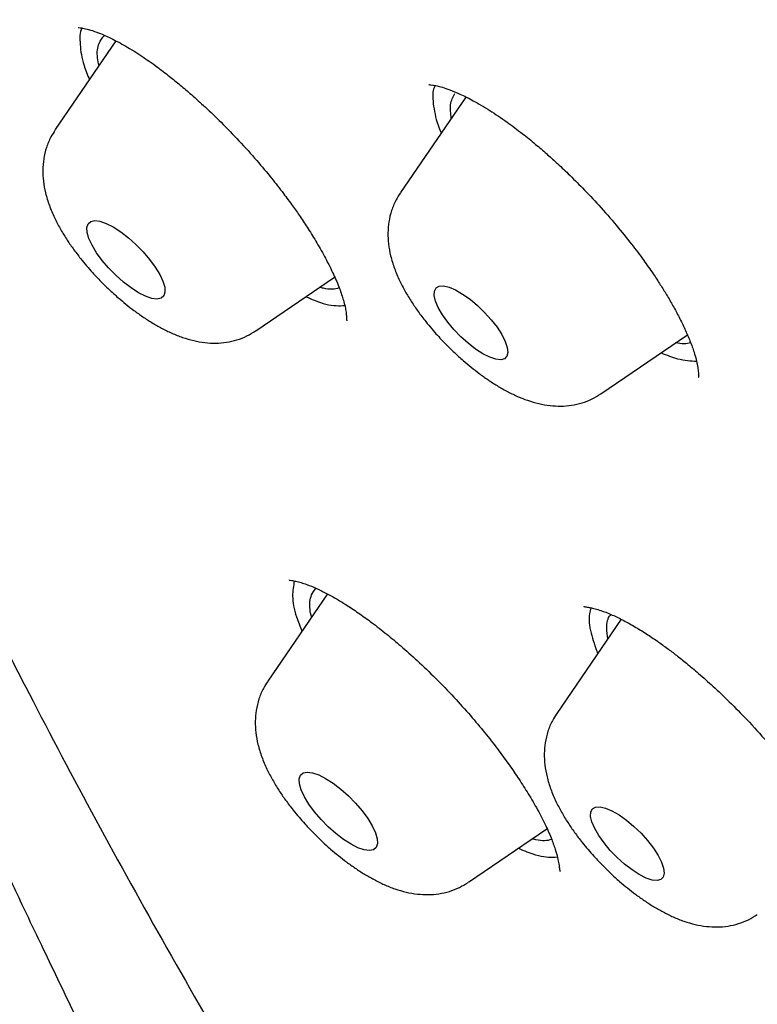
# Model space of a CAD drawing. Header units: millimetres. Extents: x 8 to 1577, y 12 to 2534.
# Tile 27 of 121: x 1309.66 to 1316, y 901.15 to 909.61. Entities that reach past the tile are written whole.
import ezdxf

# ---------------------------------------------------------------- set-up
doc = ezdxf.new("R2010")
doc.units = ezdxf.units.MM

msp = doc.modelspace()

# ---------------------------------------------------------------- linework, layer by layer
at = {"color": 7, "linetype": 'Continuous', "lineweight": 30}
for p, q in [((1310.4868, 909.4273), (1309.965, 908.6655)), ((1313.4923, 908.9459), (1312.9299, 908.1248)), ((1311.6887, 906.9377), (1312.3654, 907.3988)), ((1314.6535, 906.397), (1315.3958, 906.9027)), ((1312.3035, 904.6776), (1311.7903, 903.9282)), ((1314.8274, 904.4594), (1314.2733, 903.6505)), ((1313.514, 902.2004), (1314.1895, 902.6607))]:
    msp.add_line(p, q, dxfattribs=at)
at = {"color": 7, "linetype": 'Continuous', "lineweight": 30, "flags": 128}
for points in [[(1310.6805, 907.2646), (1310.6164, 907.3059), (1310.5505, 907.3564), (1310.4854, 907.4143), (1310.4236, 907.4772), (1310.3676, 907.5429), (1310.3194, 907.6087), (1310.2808, 907.6721), (1310.2535, 907.7308), (1310.2384, 907.7823), (1310.2361, 907.8249), (1310.2467, 907.8567), (1310.2697, 907.8767), (1310.3044, 907.884), (1310.3494, 907.8783), (1310.4029, 907.8599), (1310.4629, 907.8295), (1310.527, 907.7883), (1310.5929, 907.7377), (1310.658, 907.6799), (1310.7197, 907.6169), (1310.7758, 907.5513), (1310.824, 907.4854), (1310.8625, 907.422), (1310.8899, 907.3634), (1310.905, 907.3118), (1310.9073, 907.2693), (1310.8967, 907.2374), (1310.8736, 907.2174), (1310.839, 907.2102), (1310.794, 907.2158), (1310.7405, 907.2342), (1310.6805, 907.2646)], [(1313.639, 906.7403), (1313.5766, 906.7806), (1313.5125, 906.8301), (1313.4495, 906.8868), (1313.39, 906.9484), (1313.3365, 907.0124), (1313.2911, 907.0762), (1313.2559, 907.137), (1313.2321, 907.1926), (1313.2208, 907.2405), (1313.2224, 907.2788), (1313.2369, 907.3059), (1313.2636, 907.3208), (1313.3015, 907.3228), (1313.3491, 907.3119), (1313.4043, 907.2884), (1313.4649, 907.2534), (1313.5285, 907.2083), (1313.5923, 907.1549), (1313.654, 907.0955), (1313.7108, 907.0323), (1313.7604, 906.9682), (1313.8009, 906.9055), (1313.8306, 906.847), (1313.8482, 906.7951), (1313.8531, 906.7517), (1313.845, 906.7188), (1313.8243, 906.6977), (1313.7918, 906.6892), (1313.7489, 906.6937), (1313.6972, 906.711), (1313.639, 906.7403)], [(1312.5058, 902.5273), (1312.4416, 902.5685), (1312.3757, 902.6191), (1312.3107, 902.6769), (1312.2489, 902.7399), (1312.1929, 902.8055), (1312.1446, 902.8714), (1312.1061, 902.9348), (1312.0788, 902.9934), (1312.0637, 903.045), (1312.0613, 903.0875), (1312.0719, 903.1194), (1312.095, 903.1394), (1312.1297, 903.1466), (1312.1747, 903.141), (1312.2282, 903.1226), (1312.2881, 903.0922), (1312.3523, 903.0509), (1312.4182, 903.0004), (1312.4833, 902.9425), (1312.545, 902.8796), (1312.6011, 902.8139), (1312.6493, 902.7481), (1312.6878, 902.6847), (1312.7152, 902.626), (1312.7303, 902.5745), (1312.7326, 902.5319), (1312.722, 902.5001), (1312.6989, 902.4801), (1312.6642, 902.4728), (1312.6193, 902.4785), (1312.5658, 902.4969), (1312.5058, 902.5273)], [(1314.9825, 902.266), (1314.9201, 902.3063), (1314.856, 902.3558), (1314.7929, 902.4125), (1314.7334, 902.4741), (1314.6799, 902.5381), (1314.6346, 902.6018), (1314.5993, 902.6627), (1314.5756, 902.7182), (1314.5642, 902.7661), (1314.5658, 902.8044), (1314.5803, 902.8316), (1314.6071, 902.8465), (1314.645, 902.8485), (1314.6925, 902.8376), (1314.7477, 902.8141), (1314.8084, 902.7791), (1314.8719, 902.734), (1314.9358, 902.6806), (1314.9974, 902.6211), (1315.0542, 902.558), (1315.1039, 902.4938), (1315.1444, 902.4312), (1315.1741, 902.3727), (1315.1917, 902.3207), (1315.1966, 902.2774), (1315.1885, 902.2445), (1315.1678, 902.2234), (1315.1353, 902.2149), (1315.0923, 902.2194), (1315.0407, 902.2366), (1314.9825, 902.266)]]:
    msp.add_lwpolyline(points, dxfattribs=at)
at = {"color": 7, "linetype": 'Continuous', "lineweight": 30}
for points, knots in [([(1304.0506, 929.7903), (1304.0109, 929.7394), (1303.9395, 929.6478), (1303.8487, 929.5266), (1303.7811, 929.4341), (1303.7303, 929.3633), (1303.6884, 929.3038), (1303.6484, 929.2461), (1303.6083, 929.1873), (1303.5587, 929.1131), (1303.5005, 929.024), (1303.4356, 928.921), (1303.3733, 928.8185), (1303.3131, 928.7158), (1303.2541, 928.6108), (1303.1975, 928.5061), (1303.1475, 928.4093), (1303.1065, 928.3266), (1303.0707, 928.2522), (1303.0338, 928.1729), (1302.9912, 928.0777), (1302.9464, 927.9725), (1302.9042, 927.8678), (1302.8509, 927.7285), (1302.7831, 927.5362), (1302.7084, 927.294), (1302.6431, 927.0456), (1302.5913, 926.8147), (1302.5502, 926.6), (1302.523, 926.4309), (1302.5055, 926.3069), (1302.4937, 926.2174), (1302.4815, 926.1152), (1302.4684, 925.9927), (1302.4553, 925.8484), (1302.4423, 925.6732), (1302.4318, 925.4773), (1302.425, 925.2737), (1302.4222, 925.0821), (1302.4226, 924.8709), (1302.4272, 924.6415), (1302.437, 924.3972), (1302.4498, 924.1725), (1302.4644, 923.9702), (1302.4793, 923.7929), (1302.4927, 923.6505), (1302.504, 923.5397), (1302.5137, 923.4484), (1302.5245, 923.3523), (1302.5379, 923.2386), (1302.5548, 923.1031), (1302.5818, 922.8986), (1302.6212, 922.6262), (1302.6749, 922.2908), (1302.7357, 921.9457), (1302.8019, 921.5956), (1302.8727, 921.2413), (1302.9471, 920.8843), (1303.0221, 920.5362), (1303.0972, 920.1982), (1303.1717, 919.8722), (1303.2478, 919.5479), (1303.3254, 919.2255), (1303.4036, 918.9086), (1303.476, 918.6215), (1303.5397, 918.3738), (1303.5924, 918.1718), (1303.6376, 918.0005), (1303.6781, 917.8487), (1303.7189, 917.6971), (1303.7653, 917.5265), (1303.8178, 917.3354), (1303.8763, 917.1251), (1303.9406, 916.8969), (1304.0124, 916.6454), (1304.092, 916.3705), (1304.1782, 916.0777), (1304.2941, 915.6899), (1304.4366, 915.2237), (1304.6041, 914.6897), (1304.7666, 914.1839), (1304.9131, 913.7377), (1305.0433, 913.3482), (1305.1578, 913.0106), (1305.2719, 912.6787), (1305.3986, 912.3152), (1305.5439, 911.904), (1305.711, 911.4394), (1305.8931, 910.9417), (1306.0911, 910.4106), (1306.3057, 909.8455), (1306.514, 909.3077), (1306.7128, 908.8028), (1306.8957, 908.345), (1307.0778, 907.8955), (1307.2515, 907.4724), (1307.4122, 907.0856), (1307.5569, 906.741), (1307.6855, 906.4375), (1307.7979, 906.1741), (1307.8968, 905.944), (1307.9818, 905.7473), (1308.0548, 905.5791), (1308.1215, 905.4262), (1308.1876, 905.2752), (1308.2579, 905.1153), (1308.3357, 904.9389), (1308.424, 904.7398), (1308.5251, 904.5131), (1308.6391, 904.2589), (1308.7668, 903.976), (1308.9097, 903.6619), (1309.0682, 903.316), (1309.2431, 902.9377), (1309.434, 902.5285), (1309.6408, 902.0897), (1309.8794, 901.5883), (1310.1419, 901.0434), (1310.4203, 900.4727), (1310.6947, 899.9172), (1310.9637, 899.3788), (1311.2263, 898.8592), (1311.4751, 898.3721), (1311.7093, 897.918), (1311.9228, 897.5078), (1312.1161, 897.1392), (1312.2976, 896.7956), (1312.4846, 896.4443), (1312.6879, 896.0663), (1312.911, 895.6568), (1313.1712, 895.1865), (1313.4733, 894.6507), (1313.8226, 894.0443), (1314.2076, 893.3912), (1314.5779, 892.7789), (1314.925, 892.2179), (1315.2316, 891.7315), (1315.537, 891.2562), (1315.8299, 890.8087), (1316.1066, 890.3928), (1316.366, 890.0092), (1316.6049, 889.6608), (1316.8225, 889.3479), (1317.0175, 889.0707), (1317.1909, 888.8268), (1317.3271, 888.637), (1317.4288, 888.4962), (1317.4983, 888.4003), (1317.5537, 888.3242), (1317.6013, 888.259), (1317.6558, 888.1844), (1317.7307, 888.0823), (1317.8325, 887.9443), (1317.9599, 887.7726), (1318.1134, 887.5671), (1318.2895, 887.3336), (1318.4877, 887.0732), (1318.7051, 886.7905), (1318.9365, 886.4931), (1319.1725, 886.1934), (1319.4769, 885.8111), (1319.847, 885.3536), (1320.3061, 884.7979), (1320.7735, 884.244), (1321.2456, 883.6966), (1321.6931, 883.1881), (1322.1237, 882.7079), (1322.5553, 882.2354), (1323.0048, 881.7524), (1323.4818, 881.2495), (1323.9836, 880.7308), (1324.5103, 880.1971), (1325.0622, 879.6492), (1325.6429, 879.0846), (1326.2572, 878.4999), (1326.906, 877.8962), (1327.5832, 877.2804), (1328.2737, 876.6669), (1328.9655, 876.0661), (1329.7231, 875.4233), (1330.5444, 874.7438), (1331.4283, 874.0319), (1332.2609, 873.3782), (1333.043, 872.7776), (1333.7757, 872.2256), (1334.5022, 871.6884), (1335.2163, 871.1694), (1335.9066, 870.6761), (1336.5619, 870.2142), (1337.1783, 869.7844), (1337.7068, 869.4187), (1338.1546, 869.1109), (1338.528, 868.8555), (1338.8828, 868.614), (1339.2191, 868.3861), (1339.5369, 868.1717), (1339.8156, 867.9843), (1339.9883, 867.8688), (1340.0613, 867.82)], [0, 0, 0, 0, 0.002192, 0.003947, 0.005301, 0.006286, 0.007161, 0.008069, 0.009011, 0.009985, 0.011685, 0.01346, 0.015258, 0.017077, 0.01901, 0.021082, 0.023033, 0.024582, 0.025875, 0.027444, 0.029393, 0.031701, 0.03391, 0.035827, 0.040264, 0.045913, 0.051275, 0.055953, 0.060547, 0.064827, 0.066596, 0.06835, 0.070472, 0.073033, 0.076027, 0.079454, 0.08383, 0.087967, 0.091833, 0.095498, 0.100709, 0.105511, 0.109909, 0.113846, 0.117247, 0.120115, 0.121995, 0.123566, 0.125319, 0.12748, 0.130047, 0.13302, 0.139052, 0.145333, 0.151675, 0.158063, 0.164482, 0.170939, 0.177412, 0.183289, 0.189112, 0.19488, 0.200592, 0.206249, 0.211667, 0.215743, 0.219274, 0.222259, 0.224704, 0.227203, 0.230164, 0.233587, 0.237131, 0.241062, 0.245382, 0.250089, 0.255182, 0.260367, 0.269868, 0.278844, 0.287298, 0.295232, 0.301103, 0.306653, 0.311947, 0.317487, 0.324545, 0.332108, 0.340173, 0.348743, 0.357816, 0.367392, 0.374525, 0.381913, 0.389159, 0.395815, 0.401882, 0.407358, 0.411981, 0.41608, 0.419655, 0.422706, 0.425232, 0.427473, 0.429806, 0.432237, 0.434881, 0.437968, 0.441438, 0.445341, 0.449677, 0.454447, 0.45975, 0.465505, 0.471713, 0.478374, 0.485416, 0.49439, 0.50293, 0.511032, 0.519228, 0.52692, 0.534107, 0.540789, 0.546964, 0.552159, 0.556973, 0.562023, 0.567513, 0.573439, 0.579791, 0.58782, 0.596442, 0.605664, 0.615495, 0.62221, 0.629137, 0.635751, 0.641912, 0.647618, 0.652867, 0.657652, 0.661878, 0.665644, 0.668953, 0.671804, 0.673362, 0.674672, 0.6757, 0.676451, 0.677317, 0.678728, 0.680595, 0.682917, 0.685693, 0.688924, 0.692379, 0.696236, 0.700367, 0.704417, 0.708367, 0.715843, 0.722945, 0.730916, 0.738368, 0.745285, 0.751752, 0.758133, 0.764836, 0.771863, 0.779215, 0.786758, 0.794625, 0.802823, 0.811362, 0.820429, 0.829858, 0.839383, 0.848834, 0.858188, 0.870291, 0.882254, 0.894094, 0.904099, 0.914032, 0.923896, 0.933695, 0.943171, 0.952132, 0.960557, 0.96848, 0.973857, 0.978983, 0.983858, 0.988482, 0.992856, 0.996981, 1, 1, 1, 1]), ([(1352.4582, 860.8407), (1352.8131, 860.6563), (1353.5228, 860.2873), (1354.5442, 859.7897), (1355.528, 859.3343), (1356.4728, 858.9218), (1357.427, 858.5309), (1358.3874, 858.1656), (1359.3371, 857.8348), (1360.2495, 857.5469), (1361.1248, 857.3005), (1361.9239, 857.104), (1362.6507, 856.9504), (1363.3097, 856.8327), (1364.0079, 856.7321), (1364.7387, 856.6573), (1365.4942, 856.6179), (1366.2179, 856.6195), (1366.931, 856.6636), (1367.6289, 856.7551), (1368.3065, 856.8987), (1368.882, 857.0732), (1369.3673, 857.2637), (1369.7738, 857.4572), (1370.1917, 857.6951), (1370.6126, 857.9859), (1371.0275, 858.3383), (1371.4038, 858.7296), (1371.7519, 859.1733), (1372.0665, 859.6736), (1372.3428, 860.234), (1372.5493, 860.7818), (1372.7002, 861.303), (1372.8084, 861.786), (1372.8987, 862.3357), (1372.9624, 862.9593), (1372.9898, 863.6637), (1372.9763, 864.4006), (1372.9201, 865.1939), (1372.8161, 866.0465), (1372.6599, 866.9606), (1372.4741, 867.82), (1372.2736, 868.6131), (1372.0713, 869.331), (1371.8239, 870.1306), (1371.523, 871.0166), (1371.16, 871.9937), (1370.7583, 872.9931), (1370.304, 874.0465), (1369.7932, 875.1553), (1369.2221, 876.3201), (1368.6649, 877.3941), (1368.1355, 878.3698), (1367.6456, 879.2418), (1367.0884, 880.2009), (1366.4569, 881.2496), (1365.7444, 882.3891), (1364.9996, 883.5384), (1364.1986, 884.7332), (1363.3384, 885.9732), (1362.4169, 887.2573), (1361.5512, 888.4249), (1360.7526, 889.4731), (1360.0302, 890.4007), (1359.226, 891.4114), (1358.3352, 892.5044), (1357.3534, 893.678), (1356.3497, 894.8475), (1355.2922, 896.049), (1354.1797, 897.2804), (1353.0115, 898.539), (1351.9349, 899.6686), (1350.9572, 900.6711), (1350.0838, 901.5499), (1349.1233, 902.4982), (1348.0735, 903.5123), (1346.9332, 904.5876), (1345.7836, 905.6455), (1344.5889, 906.7182), (1343.3494, 907.8022), (1342.0664, 908.8935), (1340.9002, 909.8576), (1339.8537, 910.7015), (1338.9277, 911.4323), (1337.9192, 912.2112), (1336.8288, 913.0322), (1335.6585, 913.8879), (1334.4927, 914.715), (1333.2954, 915.5379), (1332.0688, 916.3523), (1330.8155, 917.1532), (1329.6913, 917.8432), (1328.6938, 918.4332), (1327.8197, 918.9338), (1326.8768, 919.4555), (1325.8688, 919.9907), (1324.8005, 920.5304), (1323.7498, 921.0334), (1322.685, 921.5138), (1321.6095, 921.9667), (1320.5273, 922.3869), (1319.5718, 922.7251), (1318.7358, 922.9947), (1318.0121, 923.2085), (1317.2412, 923.4143), (1316.4292, 923.6034), (1315.5833, 923.7662), (1314.7663, 923.8884), (1313.954, 923.9721), (1313.1508, 924.0125), (1312.3617, 924.0047), (1311.6826, 923.9528), (1311.1024, 923.8717), (1310.6107, 923.7746), (1310.0987, 923.6412), (1309.5742, 923.4629), (1309.0461, 923.2305), (1308.5549, 922.9581), (1308.0866, 922.6357), (1307.6464, 922.259), (1307.2393, 921.824), (1306.8913, 921.3587), (1306.5976, 920.8689), (1306.3586, 920.3709), (1306.1612, 919.8503), (1306.0028, 919.3104), (1305.8756, 918.7235), (1305.7835, 918.087), (1305.7312, 917.4085), (1305.7191, 916.7079), (1305.7454, 915.9877), (1305.8102, 915.2321), (1305.9148, 914.4411), (1306.057, 913.6322), (1306.2329, 912.8149), (1306.4396, 911.9922), (1306.6877, 911.1221), (1306.9806, 910.2031), (1307.3168, 909.248), (1307.6858, 908.2845), (1308.0852, 907.3148), (1308.4937, 906.3858), (1308.9036, 905.5025), (1309.3083, 904.6687), (1309.7741, 903.7484), (1310.3084, 902.7384), (1310.9188, 901.6363), (1311.5638, 900.5204), (1312.2647, 899.3557), (1313.0246, 898.1421), (1313.8463, 896.88), (1314.6247, 895.7276), (1315.3477, 894.6895), (1316.0053, 893.7681), (1316.741, 892.7612), (1317.5605, 891.6688), (1318.469, 890.4915), (1319.4029, 889.314), (1320.392, 888.0998), (1321.4382, 886.8504), (1322.5425, 885.5682), (1323.5654, 884.4126), (1324.4984, 883.3831), (1325.3346, 882.478), (1326.2574, 881.4982), (1327.2696, 880.4465), (1328.3738, 879.3267), (1329.4913, 878.2203), (1330.6572, 877.0934), (1331.8717, 875.9493), (1333.1341, 874.7914), (1334.3635, 873.6939), (1335.557, 872.6559), (1336.6882, 871.6966), (1337.7981, 870.778), (1338.885, 869.9024), (1339.665, 869.2835), (1340.0819, 868.9645), (1340.1367, 868.9226)], [0, 0, 0, 0, 0.005844, 0.011689, 0.017163, 0.022638, 0.028112, 0.034067, 0.040022, 0.045721, 0.051422, 0.057121, 0.061782, 0.066445, 0.071106, 0.07702, 0.082938, 0.088856, 0.09477, 0.10126, 0.107753, 0.114243, 0.118904, 0.123566, 0.128227, 0.134141, 0.140059, 0.145977, 0.151891, 0.158381, 0.164874, 0.171364, 0.176025, 0.180687, 0.185348, 0.191262, 0.19718, 0.203098, 0.209012, 0.215502, 0.221995, 0.228485, 0.233146, 0.237808, 0.242469, 0.248384, 0.254301, 0.260219, 0.266134, 0.272624, 0.279116, 0.285606, 0.290267, 0.294929, 0.29959, 0.305505, 0.311423, 0.317341, 0.323255, 0.329745, 0.336237, 0.342727, 0.347388, 0.35205, 0.356712, 0.362626, 0.368544, 0.374462, 0.380376, 0.386866, 0.393358, 0.399848, 0.40451, 0.409172, 0.413833, 0.419747, 0.425665, 0.431583, 0.437497, 0.443987, 0.45048, 0.45697, 0.461631, 0.466293, 0.470954, 0.476868, 0.482786, 0.488704, 0.494618, 0.501108, 0.507601, 0.514091, 0.518752, 0.523414, 0.528075, 0.533989, 0.539907, 0.545825, 0.55174, 0.55823, 0.564722, 0.571212, 0.575873, 0.580535, 0.585196, 0.591111, 0.597029, 0.602946, 0.608861, 0.615351, 0.621843, 0.628333, 0.632994, 0.637656, 0.642317, 0.648232, 0.65415, 0.660068, 0.665982, 0.672472, 0.678964, 0.685454, 0.691299, 0.697143, 0.702617, 0.708092, 0.713566, 0.719521, 0.725476, 0.731175, 0.736876, 0.742576, 0.74842, 0.754264, 0.759738, 0.765214, 0.770687, 0.776642, 0.782597, 0.788297, 0.793998, 0.799697, 0.804358, 0.80902, 0.813681, 0.819596, 0.825514, 0.831431, 0.837346, 0.843836, 0.850328, 0.856818, 0.861479, 0.866141, 0.870802, 0.876717, 0.882635, 0.888553, 0.894467, 0.900957, 0.907449, 0.913939, 0.9186, 0.923263, 0.927924, 0.933838, 0.939756, 0.945674, 0.951588, 0.958078, 0.96457, 0.97106, 0.976905, 0.982749, 0.988223, 0.993698, 0.999172, 1, 1, 1, 1]), ([(1310.1613, 909.5441), (1310.1613, 909.544), (1310.16, 909.5419), (1310.1718, 909.5421), (1310.2105, 909.5363), (1310.2677, 909.5224), (1310.3443, 909.4958), (1310.4456, 909.4512), (1310.569, 909.3853), (1310.7022, 909.3024), (1310.8295, 909.2135), (1310.9399, 909.1293), (1311.0397, 909.0483), (1311.1416, 908.9612), (1311.259, 908.8551), (1311.3962, 908.7232), (1311.5458, 908.5692), (1311.6916, 908.4075), (1311.8188, 908.2554), (1311.9208, 908.1249), (1312.0016, 908.0151), (1312.0725, 907.9136), (1312.1426, 907.8076), (1312.2169, 907.6871), (1312.2912, 907.5552), (1312.3573, 907.422), (1312.4083, 907.3007), (1312.4387, 907.2095), (1312.4553, 907.1438), (1312.4639, 907.0965), (1312.4677, 907.0542), (1312.4684, 907.0313), (1312.4693, 907.0238), (1312.4712, 907.0247), (1312.4713, 907.0247)], [0, 0, 0, 0, 0.001453, 0.038145, 0.065709, 0.094774, 0.128034, 0.165638, 0.207637, 0.250183, 0.28689, 0.317573, 0.34226, 0.368192, 0.399708, 0.436799, 0.479427, 0.523356, 0.561631, 0.594174, 0.620999, 0.643941, 0.670882, 0.702696, 0.739327, 0.779619, 0.818903, 0.856685, 0.880949, 0.904422, 0.928435, 0.959435, 0.998035, 1, 1, 1, 1]), ([(1310.1954, 909.538), (1310.1952, 909.5377), (1310.1736, 909.5046), (1310.176, 909.3979), (1310.1951, 909.25), (1310.2419, 909.1368), (1310.2592, 909.0951)], [0, 0, 0, 0, 0.0038164, 0.3893517, 0.774887, 1, 1, 1, 1]), ([(1310.3409, 909.2143), (1310.336, 909.2371), (1310.3197, 909.3138), (1310.3327, 909.4057), (1310.3706, 909.4539), (1310.3874, 909.4753)], [0, 0, 0, 0, 0.191017, 0.64041, 1, 1, 1, 1]), ([(1313.1756, 909.0538), (1313.176, 909.0529), (1313.1768, 909.0511), (1313.2035, 909.0496), (1313.2413, 909.043), (1313.2912, 909.0302), (1313.357, 909.0081), (1313.4447, 908.9714), (1313.5595, 908.9138), (1313.6958, 908.8335), (1313.8386, 908.7373), (1313.9711, 908.6382), (1314.0846, 908.5463), (1314.1816, 908.463), (1314.2752, 908.3788), (1314.3791, 908.2808), (1314.5022, 908.1582), (1314.6415, 908.0103), (1314.7828, 907.8487), (1314.9113, 907.6899), (1315.0161, 907.5502), (1315.0977, 907.4336), (1315.1629, 907.3346), (1315.2197, 907.2431), (1315.2742, 907.1497), (1315.3272, 907.0512), (1315.3772, 906.9487), (1315.4212, 906.8458), (1315.4519, 906.7597), (1315.4721, 906.6893), (1315.4842, 906.6339), (1315.4905, 906.5808), (1315.491, 906.5486), (1315.491, 906.5378), (1315.4928, 906.5387), (1315.4932, 906.5389)], [0, 0, 0, 0, 0.032861, 0.063001, 0.088657, 0.111383, 0.13706, 0.168442, 0.205603, 0.248485, 0.290122, 0.326044, 0.3562, 0.380543, 0.402504, 0.429741, 0.462542, 0.50092, 0.543916, 0.583427, 0.617634, 0.646334, 0.669567, 0.691754, 0.71633, 0.743263, 0.772514, 0.80437, 0.839105, 0.863837, 0.889809, 0.917176, 0.949935, 0.989274, 1, 1, 1, 1]), ([(1313.2277, 909.0448), (1313.222, 909.0315), (1313.2004, 908.9804), (1313.2167, 908.8462), (1313.2423, 908.7199), (1313.2786, 908.6416), (1313.2807, 908.6371)], [0, 0, 0, 0, 0.145604, 0.560077, 0.974549, 1, 1, 1, 1]), ([(1313.3668, 908.7627), (1313.3624, 908.8038), (1313.353, 908.8911), (1313.3815, 908.9469), (1313.3966, 908.9765)], [0, 0, 0, 0, 0.470392, 1, 1, 1, 1]), ([(1309.965, 908.6627), (1309.952, 908.6432), (1309.9205, 908.5961), (1309.8869, 908.5115), (1309.8639, 908.416), (1309.856, 908.3187), (1309.8612, 908.2207), (1309.8801, 908.1184), (1309.9123, 908.0143), (1309.9552, 907.9131), (1310.0049, 907.8179), (1310.0587, 907.7293), (1310.1177, 907.643), (1310.1764, 907.5655), (1310.2326, 907.4975), (1310.2946, 907.4265), (1310.3418, 907.3779), (1310.3715, 907.3473)], [0, 0, 0, 0, 0.046188, 0.111876, 0.180445, 0.244884, 0.313246, 0.387716, 0.468923, 0.549264, 0.622421, 0.691986, 0.757742, 0.826307, 0.876302, 0.922177, 1, 1, 1, 1]), ([(1312.9306, 908.1232), (1312.9174, 908.1033), (1312.8856, 908.0558), (1312.8518, 907.9708), (1312.8287, 907.8753), (1312.8208, 907.778), (1312.8261, 907.68), (1312.8449, 907.5776), (1312.8771, 907.4736), (1312.92, 907.3724), (1312.9698, 907.2772), (1313.0236, 907.1885), (1313.0826, 907.1022), (1313.1413, 907.0248), (1313.1974, 906.9567), (1313.2594, 906.8858), (1313.3066, 906.8372), (1313.3363, 906.8066)], [0, 0, 0, 0, 0.047101, 0.112727, 0.18123, 0.245607, 0.313904, 0.388303, 0.469432, 0.549695, 0.622782, 0.692281, 0.757973, 0.826473, 0.876421, 0.922251, 1, 1, 1, 1]), ([(1310.3715, 907.3473), (1310.4027, 907.3169), (1310.4466, 907.274), (1310.514, 907.2144), (1310.5724, 907.1653), (1310.643, 907.1105), (1310.7178, 907.057), (1310.797, 907.0059), (1310.88, 906.9584), (1310.9671, 906.9158), (1311.0585, 906.8794), (1311.1529, 906.8516), (1311.2485, 906.8346), (1311.3431, 906.8296), (1311.4358, 906.837), (1311.5259, 906.8576), (1311.6108, 906.8896), (1311.6616, 906.9213), (1311.686, 906.9365)], [0, 0, 0, 0, 0.0795847, 0.1120885, 0.1658647, 0.2213882, 0.2809457, 0.3433093, 0.4083746, 0.4762531, 0.5470477, 0.6195489, 0.6896785, 0.7559879, 0.8195042, 0.8816029, 0.9432059, 1, 1, 1, 1]), ([(1312.4041, 907.3068), (1312.4035, 907.3064), (1312.3706, 907.2908), (1312.3135, 907.2912), (1312.2473, 907.3081), (1312.2364, 907.3109)], [0, 0, 0, 0, 0.017787, 0.839244, 1, 1, 1, 1]), ([(1312.1186, 907.2306), (1312.1431, 907.2198), (1312.2401, 907.1765), (1312.3553, 907.1494), (1312.4279, 907.1539), (1312.4518, 907.1553)], [0, 0, 0, 0, 0.184522, 0.732569, 1, 1, 1, 1]), ([(1315.4235, 906.8356), (1315.4055, 906.83), (1315.3707, 906.8193), (1315.3197, 906.8293), (1315.295, 906.8341)], [0, 0, 0, 0, 0.518006, 1, 1, 1, 1]), ([(1313.3363, 906.8066), (1313.3675, 906.7762), (1313.4115, 906.7333), (1313.4789, 906.6736), (1313.5373, 906.6246), (1313.6078, 906.5697), (1313.6826, 906.5163), (1313.7618, 906.4652), (1313.8449, 906.4177), (1313.932, 906.375), (1314.0233, 906.3386), (1314.1178, 906.3108), (1314.2134, 906.2938), (1314.308, 906.2888), (1314.4007, 906.2962), (1314.4908, 906.3168), (1314.5761, 906.349), (1314.6273, 906.381), (1314.6521, 906.3965)], [0, 0, 0, 0, 0.079508, 0.11198, 0.165705, 0.221175, 0.280675, 0.342978, 0.407981, 0.475794, 0.54652, 0.618952, 0.689014, 0.755259, 0.818714, 0.880753, 0.942297, 1, 1, 1, 1]), ([(1315.1692, 906.7483), (1315.2183, 906.7292), (1315.3338, 906.6843), (1315.423, 906.679), (1315.4743, 906.6759)], [0, 0, 0, 0, 0.425014, 1, 1, 1, 1]), ([(1311.9756, 904.7981), (1311.9753, 904.7973), (1311.9742, 904.7948), (1311.991, 904.7939), (1312.0311, 904.7872), (1312.0747, 904.7757), (1312.1317, 904.7568), (1312.2038, 904.7276), (1312.2926, 904.6845), (1312.3828, 904.6346), (1312.4781, 904.5761), (1312.5773, 904.5095), (1312.691, 904.427), (1312.8087, 904.3353), (1312.9395, 904.2261), (1313.0803, 904.1005), (1313.2341, 903.9533), (1313.388, 903.7943), (1313.5298, 903.6362), (1313.6544, 903.4872), (1313.7624, 903.3494), (1313.8558, 903.2224), (1313.9414, 903.0986), (1314.0234, 902.9713), (1314.1031, 902.8358), (1314.1728, 902.7021), (1314.2257, 902.5827), (1314.2607, 902.486), (1314.2814, 902.4122), (1314.2938, 902.3475), (1314.2981, 902.3051), (1314.299, 902.2912), (1314.302, 902.293), (1314.3022, 902.2932)], [0, 0, 0, 0, 0.017565, 0.048931, 0.075162, 0.100085, 0.124009, 0.157946, 0.189479, 0.218555, 0.245126, 0.276575, 0.304603, 0.339473, 0.37167, 0.409021, 0.451484, 0.494842, 0.53516, 0.572457, 0.606753, 0.638048, 0.66761, 0.700594, 0.737513, 0.777978, 0.81652, 0.851203, 0.882149, 0.909769, 0.949585, 0.995384, 1, 1, 1, 1]), ([(1312.0189, 904.7887), (1312.0113, 904.7475), (1311.9956, 904.6617), (1312.0212, 904.5119), (1312.0675, 904.3993), (1312.0845, 904.3577)], [0, 0, 0, 0, 0.367862, 0.766965, 1, 1, 1, 1]), ([(1312.1661, 904.4769), (1312.1613, 904.4998), (1312.145, 904.5764), (1312.1565, 904.6632), (1312.1911, 904.708), (1312.2049, 904.7258)], [0, 0, 0, 0, 0.203811, 0.683303, 1, 1, 1, 1]), ([(1314.5075, 904.5707), (1314.5073, 904.5698), (1314.5067, 904.5675), (1314.5218, 904.5665), (1314.5592, 904.5612), (1314.6024, 904.5509), (1314.6601, 904.5331), (1314.7364, 904.5037), (1314.8338, 904.4578), (1314.9375, 904.4011), (1315.0388, 904.3386), (1315.1338, 904.2746), (1315.2202, 904.2125), (1315.3037, 904.1491), (1315.3932, 904.0777), (1315.4984, 903.9894), (1315.6218, 903.8796), (1315.7606, 903.7478), (1315.9165, 903.5893), (1316.0702, 903.4199), (1316.2051, 903.2584), (1316.3047, 903.1308), (1316.387, 903.0193), (1316.4668, 902.9053), (1316.5549, 902.7701), (1316.6424, 902.622), (1316.7158, 902.4799), (1316.7677, 902.3606), (1316.7995, 902.271), (1316.816, 902.2127), (1316.8255, 902.1703), (1316.8309, 902.1407), (1316.8356, 902.1119), (1316.8398, 902.0889), (1316.8452, 902.0748), (1316.8462, 902.0727), (1316.8467, 902.0716)], [0, 0, 0, 0, 0.017356, 0.046552, 0.070866, 0.09409, 0.117029, 0.150842, 0.183876, 0.215724, 0.244729, 0.270638, 0.293418, 0.313219, 0.335194, 0.3617, 0.392754, 0.428376, 0.46728, 0.513715, 0.552242, 0.58282, 0.604498, 0.632102, 0.66566, 0.705095, 0.746656, 0.782359, 0.81185, 0.835198, 0.847625, 0.864199, 0.887977, 0.918703, 0.956097, 1, 1, 1, 1]), ([(1314.5685, 904.5584), (1314.5629, 904.5417), (1314.5438, 904.4848), (1314.5588, 904.3526), (1314.6035, 904.2241), (1314.6246, 904.1633)], [0, 0, 0, 0, 0.1807117, 0.6128013, 1, 1, 1, 1]), ([(1314.7116, 904.2904), (1314.7077, 904.3226), (1314.6978, 904.4047), (1314.7114, 904.4741), (1314.7382, 904.4995), (1314.7404, 904.5016)], [0, 0, 0, 0, 0.371868, 0.947112, 1, 1, 1, 1]), ([(1311.7908, 903.9262), (1311.7776, 903.9065), (1311.746, 903.8591), (1311.7122, 903.7742), (1311.6892, 903.6787), (1311.6812, 903.5814), (1311.6865, 903.4834), (1311.7054, 903.381), (1311.7376, 903.277), (1311.7805, 903.1758), (1311.8302, 903.0806), (1311.884, 902.9919), (1311.943, 902.9056), (1312.0017, 902.8282), (1312.0578, 902.7601), (1312.1199, 902.6892), (1312.1671, 902.6406), (1312.1968, 902.61)], [0, 0, 0, 0, 0.046811, 0.112457, 0.180981, 0.245378, 0.313695, 0.388117, 0.469271, 0.549558, 0.622668, 0.692187, 0.7579, 0.82642, 0.876383, 0.922228, 1, 1, 1, 1]), ([(1314.274, 903.6487), (1314.2607, 903.6289), (1314.229, 903.5814), (1314.1952, 903.4964), (1314.1722, 903.4009), (1314.1643, 903.3037), (1314.1695, 903.2056), (1314.1884, 903.1033), (1314.2206, 902.9992), (1314.2635, 902.8981), (1314.3132, 902.8029), (1314.367, 902.7142), (1314.4261, 902.6279), (1314.4847, 902.5505), (1314.5409, 902.4824), (1314.6029, 902.4115), (1314.6501, 902.3629), (1314.6798, 902.3323)], [0, 0, 0, 0, 0.046958, 0.112593, 0.181106, 0.245494, 0.313801, 0.388211, 0.469352, 0.549627, 0.622726, 0.692234, 0.757937, 0.826447, 0.876402, 0.92224, 1, 1, 1, 1]), ([(1312.1968, 902.61), (1312.228, 902.5796), (1312.2719, 902.5367), (1312.3393, 902.4771), (1312.3977, 902.428), (1312.4683, 902.3731), (1312.5431, 902.3197), (1312.6223, 902.2686), (1312.7053, 902.2211), (1312.7924, 902.1784), (1312.8837, 902.142), (1312.9782, 902.1143), (1313.0738, 902.0972), (1313.1684, 902.0923), (1313.2611, 902.0996), (1313.3512, 902.1202), (1313.4361, 902.1522), (1313.487, 902.184), (1313.5114, 902.1993)], [0, 0, 0, 0, 0.07958, 0.112083, 0.165856, 0.221377, 0.280931, 0.343291, 0.408353, 0.476228, 0.547019, 0.619516, 0.689642, 0.755948, 0.819461, 0.881557, 0.943156, 1, 1, 1, 1]), ([(1314.2292, 902.5693), (1314.2286, 902.569), (1314.1958, 902.5534), (1314.1388, 902.5539), (1314.0725, 902.5708), (1314.0617, 902.5736)], [0, 0, 0, 0, 0.015672, 0.838898, 1, 1, 1, 1]), ([(1313.9439, 902.4933), (1313.9683, 902.4824), (1314.0654, 902.4392), (1314.1812, 902.412), (1314.2544, 902.4165), (1314.2788, 902.418)], [0, 0, 0, 0, 0.183369, 0.727992, 1, 1, 1, 1]), ([(1314.6798, 902.3323), (1314.711, 902.3018), (1314.7549, 902.259), (1314.8223, 902.1993), (1314.8807, 902.1503), (1314.9513, 902.0954), (1315.0261, 902.042), (1315.1053, 901.9908), (1315.1884, 901.9434), (1315.2754, 901.9007), (1315.3668, 901.8643), (1315.4612, 901.8365), (1315.5568, 901.8195), (1315.6514, 901.8145), (1315.7441, 901.8219), (1315.8342, 901.8425), (1315.9197, 901.8747), (1315.971, 901.9068), (1315.9958, 901.9224)], [0, 0, 0, 0, 0.0794927, 0.111959, 0.1656731, 0.2211325, 0.2806212, 0.3429128, 0.4079029, 0.4757029, 0.5464158, 0.6188333, 0.6888818, 0.7551147, 0.8185576, 0.8805846, 0.9421164, 1, 1, 1, 1])]:
    msp.add_open_spline(points, degree=3, knots=knots, dxfattribs=at)

doc.saveas('drawing.dxf')
